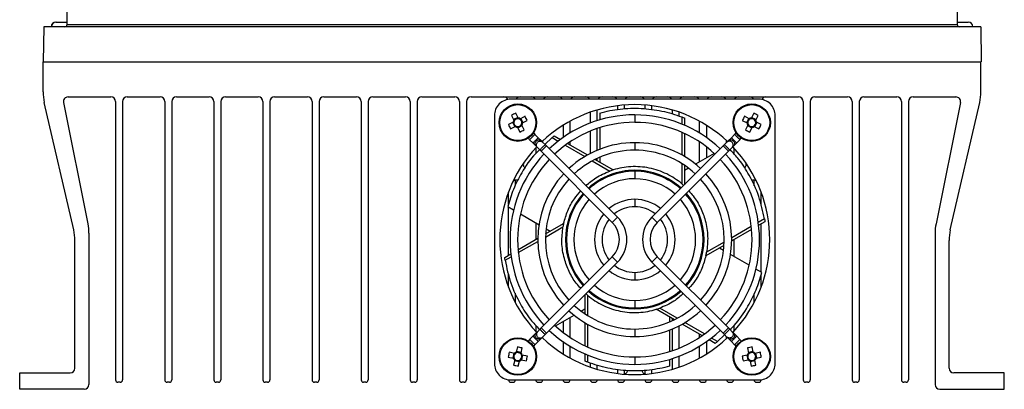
# Model space of a CAD drawing. Header units: millimetres. Extents: x 15358 to 16483, y 10132 to 11382.
# Tile 14 of 166: x 15911 to 16121, y 10303 to 10382. Entities that reach past the tile are written whole.
import ezdxf

# ---------------------------------------------------------------- set-up
doc = ezdxf.new("R2010")
doc.units = ezdxf.units.MM

msp = doc.modelspace()

# ---------------------------------------------------------------- linework, layer by layer
at = {"color": 7, "linetype": 'Continuous', "lineweight": 25}
for p, q in [((15920.94, 10380.76), (15922.62, 10476.98)), ((16109.56, 10476.98), (16111.24, 10380.76)), ((15915.93, 10380.26), (15915.8, 10372.76)), ((16116.25, 10380.26), (15915.93, 10380.26)), ((15918.55, 10381.26), (15918.59, 10381.26)), ((15918.59, 10381.26), (15920.94, 10381.26)), ((15920.94, 10380.76), (16111.24, 10380.76)), ((16111.24, 10381.26), (16113.59, 10381.26)), ((16116.25, 10380.26), (16116.38, 10372.76)), ((15915.8, 10372.76), (16116.3, 10372.76)), ((15915.8, 10366.32), (15915.8, 10372.76)), ((16116.38, 10372.76), (16116.3, 10372.76)), ((16116.3, 10366.32), (16116.3, 10372.76)), ((15921.13, 10365.26), (15930.3, 10365.26)), ((15933.8, 10365.26), (15940.8, 10365.26)), ((15944.3, 10365.26), (15951.3, 10365.26)), ((15954.8, 10365.26), (15961.8, 10365.26)), ((15965.3, 10365.26), (15972.3, 10365.26)), ((15975.8, 10365.26), (15982.8, 10365.26)), ((15986.3, 10365.26), (15993.3, 10365.26)), ((15996.8, 10365.26), (16003.8, 10365.26)), ((16007.3, 10365.26), (16077.3, 10365.26)), ((16080.8, 10365.26), (16087.8, 10365.26)), ((16091.3, 10365.26), (16098.3, 10365.26)), ((16101.8, 10365.26), (16110.96, 10365.26)), ((15922.34, 10336.83), (15916.05, 10364.07)), ((15920.15, 10364.07), (15925.4, 10338.14)), ((15931.3, 10364.26), (15931.3, 10304.76)), ((15932.8, 10364.26), (15932.8, 10304.76)), ((15941.8, 10364.26), (15941.8, 10304.76)), ((15943.3, 10364.26), (15943.3, 10304.76)), ((15952.3, 10364.26), (15952.3, 10304.76)), ((15953.8, 10364.26), (15953.8, 10304.76)), ((15962.8, 10364.26), (15962.8, 10304.76)), ((15964.3, 10364.26), (15964.3, 10304.76)), ((15973.3, 10364.26), (15973.3, 10304.76)), ((15974.8, 10364.26), (15974.8, 10304.76)), ((15983.8, 10364.26), (15983.8, 10304.76)), ((15985.3, 10364.26), (15985.3, 10304.76)), ((15994.3, 10364.26), (15994.3, 10304.76)), ((15995.8, 10364.26), (15995.8, 10304.76)), ((16004.8, 10364.26), (16004.8, 10304.76)), ((16006.3, 10364.26), (16006.3, 10304.76)), ((16068.84, 10364.77), (16015.76, 10364.77)), ((16038.62, 10363.38), (16038.62, 10362.59)), ((16040.12, 10362.69), (16040.12, 10363.53)), ((16044.45, 10363.53), (16044.45, 10362.65)), ((16045.95, 10362.5), (16045.95, 10363.38)), ((16078.3, 10364.26), (16078.3, 10304.76)), ((16079.8, 10364.26), (16079.8, 10304.76)), ((16088.8, 10364.26), (16088.8, 10304.76)), ((16090.3, 10364.26), (16090.3, 10304.76)), ((16099.3, 10364.26), (16099.3, 10304.76)), ((16100.8, 10364.26), (16100.8, 10304.76)), ((16111.94, 10364.07), (16106.7, 10338.14)), ((16109.75, 10336.83), (16116.04, 10364.07)), ((16012.29, 10361.31), (16012.29, 10308.22)), ((16015.95, 10361.31), (16016.45, 10360.31)), ((16017.32, 10360.87), (16016.4, 10360.41)), ((16017.37, 10360.77), (16016.87, 10361.77)), ((16018.84, 10361.12), (16017.84, 10360.61)), ((16032.79, 10362), (16032.79, 10359.68)), ((16034.29, 10360.2), (16034.29, 10362.48)), ((16034.82, 10361.82), (16034.82, 10360.36)), ((16042.3, 10361.43), (16042.3, 10359.83)), ((16050.28, 10362.49), (16050.28, 10361.56)), ((16051.78, 10361.14), (16051.78, 10362.01)), ((16052.33, 10360.98), (16052.33, 10359.47)), ((16066.75, 10360.61), (16065.76, 10361.12)), ((16067.73, 10361.77), (16067.23, 10360.77)), ((16068.2, 10360.41), (16067.28, 10360.87)), ((16068.15, 10360.31), (16068.65, 10361.31)), ((16072.3, 10308.22), (16072.3, 10361.31)), ((16016.29, 10359.83), (16015.29, 10359.33)), ((16015.76, 10358.41), (16016.75, 10358.91)), ((16016.19, 10359.78), (16016.65, 10358.86)), ((16017.23, 10358.76), (16017.73, 10357.76)), ((16017.28, 10358.65), (16018.2, 10359.12)), ((16018.41, 10359.75), (16017.94, 10360.67)), ((16018.65, 10358.22), (16018.15, 10359.22)), ((16018.3, 10359.69), (16019.3, 10360.2)), ((16026.96, 10359.2), (16026.96, 10356.58)), ((16028.46, 10357.56), (16028.46, 10360.08)), ((16052.9, 10360.76), (16052.9, 10359.23)), ((16056.11, 10357.58), (16056.11, 10360.09)), ((16057.61, 10359.22), (16057.61, 10356.6)), ((16065.29, 10360.2), (16066.29, 10359.69)), ((16066.45, 10359.22), (16065.95, 10358.22)), ((16066.65, 10360.67), (16066.19, 10359.75)), ((16066.4, 10359.12), (16067.32, 10358.65)), ((16066.87, 10357.76), (16067.37, 10358.76)), ((16067.84, 10358.91), (16068.84, 10358.41)), ((16067.94, 10358.86), (16068.41, 10359.78)), ((16069.3, 10359.33), (16068.3, 10359.83)), ((16020.95, 10357.25), (16021.65, 10356.54)), ((16025.09, 10356.94), (16026.41, 10356.18)), ((16032.79, 10357.96), (16032.79, 10353.17)), ((16034.29, 10353.87), (16034.29, 10358.52)), ((16034.82, 10358.69), (16034.82, 10354.08)), ((16052.33, 10357.74), (16052.33, 10352.89)), ((16052.9, 10357.48), (16052.9, 10352.56)), ((16062.94, 10356.54), (16063.65, 10357.25)), ((16020.52, 10355.41), (16019.82, 10356.11)), ((16021.2, 10354.73), (16020.52, 10355.41)), ((16021.47, 10354.46), (16021.2, 10354.73)), ((16021.65, 10356.54), (16022.33, 10355.86)), ((16023.42, 10354.78), (16022.29, 10353.64)), ((16022.33, 10355.86), (16022.6, 10355.59)), ((16022.6, 10355.59), (16023.19, 10355)), ((16022.63, 10355.57), (16022.63, 10355.87)), ((16024.61, 10356.56), (16023.1, 10355.1)), ((16023.19, 10355), (16023.42, 10354.78)), ((16023.42, 10354.78), (16038.62, 10339.57)), ((16024.61, 10356.56), (16025.92, 10355.8)), ((16027.42, 10354.94), (16031.62, 10352.51)), ((16027.93, 10355.3), (16032.19, 10352.85)), ((16028.46, 10355), (16028.46, 10355.66)), ((16042.3, 10355.48), (16042.3, 10353.88)), ((16045.97, 10339.57), (16061.18, 10354.78)), ((16056.11, 10351.37), (16056.11, 10355.68)), ((16057.61, 10354.61), (16057.61, 10352.24)), ((16061.18, 10354.78), (16061.41, 10355)), ((16062.31, 10353.64), (16061.18, 10354.78)), ((16062, 10355.59), (16061.41, 10355)), ((16061.94, 10355.54), (16061.94, 10355.9)), ((16062, 10355.59), (16062.27, 10355.86)), ((16062.94, 10356.54), (16062.27, 10355.86)), ((16063.4, 10354.73), (16063.13, 10354.46)), ((16063.4, 10354.73), (16064.08, 10355.41)), ((16064.78, 10356.11), (16064.08, 10355.41)), ((16021.13, 10354.36), (16021.13, 10353.18)), ((16022.06, 10353.87), (16021.47, 10354.46)), ((16022.29, 10353.64), (16022.06, 10353.87)), ((16037.49, 10338.44), (16022.29, 10353.64)), ((16062.31, 10353.64), (16047.11, 10338.44)), ((16059.28, 10353.2), (16055.29, 10350.9)), ((16062.54, 10353.87), (16062.31, 10353.64)), ((16062.54, 10353.87), (16063.13, 10354.46)), ((16063.44, 10354.4), (16063.44, 10353.13)), ((16033.22, 10351.59), (16036.97, 10349.42)), ((16033.83, 10351.9), (16037.7, 10349.67)), ((16034.29, 10351.63), (16034.29, 10352.12)), ((16034.82, 10352.36), (16034.82, 10351.33)), ((16052.33, 10351.04), (16052.33, 10346.71)), ((16052.9, 10350.67), (16052.9, 10346.5)), ((16042.3, 10349.37), (16042.3, 10347.77)), ((16053.79, 10350.04), (16052.9, 10349.52)), ((16016.8, 10346.38), (16016.8, 10347.5)), ((16067.8, 10346.23), (16067.8, 10347.5)), ((16015.3, 10342.32), (16015.3, 10344.93)), ((16069.3, 10342.05), (16069.3, 10344.93)), ((16042.3, 10343.37), (16042.3, 10341.77)), ((16015.13, 10341.82), (16016.39, 10341.09)), ((16015.3, 10331.42), (16015.3, 10341.72)), ((16017.84, 10340.25), (16021.83, 10337.95)), ((16021.13, 10338.35), (16021.13, 10334.79)), ((16023.22, 10336), (16027.09, 10338.23)), ((16037.49, 10338.44), (16038.62, 10339.57)), ((16045.97, 10339.57), (16047.11, 10338.44)), ((16070.02, 10339.19), (16068.71, 10338.43)), ((16070.11, 10338.58), (16068.79, 10337.82)), ((16069.3, 10327.81), (16069.3, 10338.11)), ((15925.6, 10336.15), (15925.6, 10303.76)), ((16023.19, 10335.31), (16026.94, 10337.48)), ((16023.32, 10337.08), (16024.22, 10336.57)), ((16067.21, 10337.56), (16063.01, 10335.14)), ((16067.27, 10336.94), (16063.01, 10334.48)), ((16106.5, 10336.15), (16106.5, 10303.76)), ((15922.6, 10307.26), (15922.6, 10334.59)), ((16017.33, 10332.59), (16021.58, 10335.05)), ((16017.39, 10331.97), (16021.59, 10334.39)), ((16061.37, 10333.53), (16057.5, 10331.3)), ((16061.4, 10334.21), (16057.65, 10332.05)), ((16063.44, 10334.73), (16063.44, 10331.19)), ((16109.5, 10307.26), (16109.5, 10334.59)), ((16014.49, 10330.95), (16015.81, 10331.71)), ((16061.27, 10332.45), (16060.38, 10332.96)), ((16066.75, 10329.28), (16062.77, 10331.58)), ((16014.58, 10330.34), (16015.89, 10331.1)), ((16022.29, 10315.89), (16037.49, 10331.09)), ((16038.62, 10329.96), (16023.42, 10314.75)), ((16038.62, 10329.96), (16037.49, 10331.09)), ((16047.11, 10331.09), (16045.97, 10329.96)), ((16061.18, 10314.75), (16045.97, 10329.96)), ((16047.11, 10331.09), (16062.31, 10315.89)), ((16015.3, 10324.6), (16015.3, 10327.48)), ((16042.3, 10327.75), (16042.3, 10326.15)), ((16069.47, 10327.71), (16068.2, 10328.44)), ((16069.3, 10324.6), (16069.3, 10327.21)), ((16016.8, 10321.27), (16016.8, 10323.3)), ((16031.69, 10318.86), (16031.69, 10323.03)), ((16067.8, 10321.27), (16067.8, 10323.15)), ((16032.27, 10318.49), (16032.27, 10322.82)), ((16042.3, 10321.76), (16042.3, 10320.16)), ((16030.8, 10319.49), (16031.69, 10320.01)), ((16050.77, 10317.63), (16046.9, 10319.86)), ((16051.37, 10317.94), (16047.62, 10320.11)), ((16025.32, 10316.33), (16029.31, 10318.63)), ((16026.96, 10317.27), (16026.96, 10314.94)), ((16028.46, 10313.87), (16028.46, 10318.14)), ((16031.69, 10312.05), (16031.69, 10316.97)), ((16032.27, 10311.79), (16032.27, 10316.64)), ((16049.78, 10317.17), (16049.78, 10318.2)), ((16050.28, 10317.91), (16050.28, 10317.4)), ((16056.66, 10314.23), (16052.41, 10316.68)), ((16057.18, 10314.59), (16052.98, 10317.02)), ((16021.2, 10314.8), (16020.52, 10314.12)), ((16021.13, 10316.43), (16021.13, 10315.16)), ((16021.2, 10314.8), (16021.47, 10315.07)), ((16022.06, 10315.66), (16021.47, 10315.07)), ((16022.06, 10315.66), (16022.29, 10315.89)), ((16022.29, 10315.89), (16023.42, 10314.75)), ((16022.6, 10313.94), (16023.19, 10314.53)), ((16023.42, 10314.75), (16023.19, 10314.53)), ((16042.3, 10315.65), (16042.3, 10314.05)), ((16049.78, 10310.84), (16049.78, 10315.45)), ((16050.28, 10315.65), (16050.28, 10311)), ((16051.78, 10311.56), (16051.78, 10316.35)), ((16056.11, 10313.85), (16056.11, 10314.55)), ((16061.18, 10314.75), (16062.31, 10315.89)), ((16061.41, 10314.53), (16061.18, 10314.75)), ((16062, 10313.94), (16061.41, 10314.53)), ((16062.31, 10315.89), (16062.54, 10315.66)), ((16062.54, 10315.66), (16063.13, 10315.07)), ((16063.13, 10315.07), (16063.4, 10314.8)), ((16063.4, 10314.8), (16064.08, 10314.12)), ((16063.44, 10316.32), (16063.44, 10315.13)), ((16019.82, 10313.42), (16020.52, 10314.12)), ((16021.65, 10312.99), (16020.95, 10312.28)), ((16021.65, 10312.99), (16022.33, 10313.67)), ((16022.6, 10313.94), (16022.33, 10313.67)), ((16022.63, 10313.66), (16022.63, 10313.96)), ((16026.96, 10312.95), (16026.96, 10310.33)), ((16057.61, 10312.93), (16057.61, 10310.31)), ((16059.5, 10312.59), (16058.18, 10313.35)), ((16059.99, 10312.97), (16058.68, 10313.73)), ((16059.99, 10312.97), (16061.5, 10314.43)), ((16061.94, 10313.63), (16061.94, 10313.99)), ((16062.27, 10313.67), (16062, 10313.94)), ((16062.94, 10312.99), (16062.27, 10313.67)), ((16063.65, 10312.28), (16062.94, 10312.99)), ((16064.08, 10314.12), (16064.78, 10313.42)), ((16016.55, 10310.44), (16015.46, 10310.67)), ((16016.44, 10310.47), (16016.23, 10309.46)), ((16017.19, 10311.81), (16016.97, 10310.72)), ((16018, 10310.62), (16016.99, 10310.83)), ((16017.98, 10310.51), (16018.2, 10311.6)), ((16028.46, 10309.45), (16028.46, 10311.97)), ((16031.69, 10308.77), (16031.69, 10310.3)), ((16056.11, 10309.43), (16056.11, 10311.95)), ((16066.39, 10311.6), (16066.62, 10310.51)), ((16067.6, 10310.83), (16066.59, 10310.62)), ((16067.63, 10310.72), (16067.4, 10311.81)), ((16069.14, 10310.67), (16068.04, 10310.44)), ((16068.36, 10309.46), (16068.16, 10310.47)), ((16015.25, 10309.66), (16016.34, 10309.44)), ((16016.62, 10309.02), (16016.39, 10307.93)), ((16016.59, 10308.91), (16017.6, 10308.7)), ((16017.4, 10307.72), (16017.63, 10308.81)), ((16018.04, 10309.08), (16019.14, 10308.86)), ((16018.16, 10309.06), (16018.36, 10310.07)), ((16019.35, 10309.87), (16018.25, 10310.09)), ((16032.27, 10308.55), (16032.27, 10310.06)), ((16032.79, 10308.4), (16032.79, 10307.53)), ((16042.3, 10309.7), (16042.3, 10308.1)), ((16049.78, 10307.71), (16049.78, 10309.17)), ((16050.28, 10309.32), (16050.28, 10307.04)), ((16051.78, 10307.52), (16051.78, 10309.84)), ((16066.34, 10310.09), (16065.25, 10309.87)), ((16065.46, 10308.86), (16066.55, 10309.08)), ((16066.23, 10310.07), (16066.44, 10309.06)), ((16066.97, 10308.81), (16067.19, 10307.72)), ((16066.99, 10308.7), (16068, 10308.91)), ((16068.2, 10307.93), (16067.98, 10309.02)), ((16068.25, 10309.44), (16069.35, 10309.66)), ((15910.8, 10306.26), (15921.6, 10306.26)), ((15910.8, 10302.76), (15910.8, 10306.26)), ((16034.29, 10307.05), (16034.29, 10307.97)), ((16038.62, 10307.03), (16038.62, 10306.15)), ((16040.12, 10306.03), (16040.12, 10306.89)), ((16044.45, 10306.84), (16044.45, 10306.04)), ((16045.95, 10306.15), (16045.95, 10306.93)), ((16121.3, 10306.26), (16110.5, 10306.26)), ((16121.3, 10302.76), (16121.3, 10306.26)), ((15932.3, 10304.26), (15931.8, 10304.26)), ((15942.8, 10304.26), (15942.3, 10304.26)), ((15953.3, 10304.26), (15952.8, 10304.26)), ((15963.8, 10304.26), (15963.3, 10304.26)), ((15974.3, 10304.26), (15973.8, 10304.26)), ((15984.8, 10304.26), (15984.3, 10304.26)), ((15995.3, 10304.26), (15994.8, 10304.26)), ((16005.8, 10304.26), (16005.3, 10304.26)), ((16015.76, 10304.76), (16068.84, 10304.76)), ((16015.8, 10304.26), (16016.3, 10304.26)), ((16021.63, 10304.26), (16022.13, 10304.26)), ((16027.46, 10304.26), (16027.96, 10304.26)), ((16033.29, 10304.26), (16033.79, 10304.26)), ((16039.12, 10304.26), (16039.62, 10304.26)), ((16044.95, 10304.26), (16045.45, 10304.26)), ((16050.78, 10304.26), (16051.28, 10304.26)), ((16056.61, 10304.26), (16057.11, 10304.26)), ((16062.44, 10304.26), (16062.94, 10304.26)), ((16068.3, 10304.26), (16068.8, 10304.26)), ((16079.3, 10304.26), (16078.8, 10304.26)), ((16089.8, 10304.26), (16089.3, 10304.26)), ((16100.3, 10304.26), (16099.8, 10304.26)), ((15924.6, 10302.76), (15910.8, 10302.76)), ((16107.5, 10302.76), (16121.3, 10302.76))]:
    msp.add_line(p, q, dxfattribs=at)
at = {"color": 7, "linetype": 'Continuous', "lineweight": 25, "flags": 128}
for points in [[(16019.82, 10356.11), (16019.62, 10356.34), (16019.53, 10356.45)], [(16064.78, 10356.11), (16064.98, 10356.34), (16065.06, 10356.45)], [(16019.82, 10313.42), (16019.62, 10313.19), (16019.53, 10313.08)], [(16064.78, 10313.42), (16064.98, 10313.19), (16065.06, 10313.08)]]:
    msp.add_lwpolyline(points, dxfattribs=at)
at = {"color": 7, "linetype": 'Continuous', "lineweight": 25}
for centre, radius in [((16017.3, 10359.76), 4), ((16017.3, 10359.76), 3.85), ((16067.3, 10359.76), 4), ((16067.3, 10359.76), 3.85), ((16017.3, 10309.76), 4), ((16017.3, 10309.76), 3.85), ((16067.3, 10309.76), 4), ((16067.3, 10309.76), 3.85)]:
    msp.add_circle(centre, radius, dxfattribs=at)
for centre, radius, start, end in [((15918.55, 10380.26), 1, 90, 180), ((15918.59, 10380.26), 1, 90, 180), ((15920.44, 10380.76), 0.5, 270, 359), ((16111.74, 10380.76), 0.5, 181, 270), ((16113.59, 10380.26), 1, 0, 90), ((15925.8, 10366.32), 10, 180, 193.0009), ((15921.13, 10364.26), 1, 90, 191.435), ((15930.3, 10364.26), 1, 0, 90), ((15933.8, 10364.26), 1, 90, 180), ((15940.8, 10364.26), 1, 0, 90), ((15944.3, 10364.26), 1, 90, 180), ((15951.3, 10364.26), 1, 0, 90), ((15954.8, 10364.26), 1, 90, 180), ((15961.8, 10364.26), 1, 0, 90), ((15965.3, 10364.26), 1, 90, 180), ((15972.3, 10364.26), 1, 0, 90), ((15975.8, 10364.26), 1, 90, 180), ((15982.8, 10364.26), 1, 0, 90), ((15986.3, 10364.26), 1, 90, 180), ((15993.3, 10364.26), 1, 0, 90), ((15996.8, 10364.26), 1, 90, 180), ((16003.8, 10364.26), 1, 0, 90), ((16007.3, 10364.26), 1, 90, 180), ((16014.3, 10364.26), 1, 27.1934, 90), ((16017.8, 10364.26), 1, 90, 149.7352), ((16020.13, 10364.26), 1, 30.2648, 90), ((16023.63, 10364.26), 1, 90, 149.7352), ((16025.96, 10364.26), 1, 30.2648, 90), ((16029.46, 10364.26), 1, 90, 149.7352), ((16031.79, 10364.26), 1, 30.2648, 90), ((16035.29, 10364.26), 1, 90, 149.7352), ((16037.62, 10364.26), 1, 30.2648, 90), ((16041.12, 10364.26), 1, 90, 149.7352), ((16043.45, 10364.26), 1, 30.2648, 90), ((16046.95, 10364.26), 1, 90, 149.7352), ((16049.28, 10364.26), 1, 30.2648, 90), ((16052.78, 10364.26), 1, 90, 149.7352), ((16055.11, 10364.26), 1, 30.2648, 90), ((16058.61, 10364.26), 1, 90, 149.7352), ((16060.94, 10364.26), 1, 30.2648, 90), ((16064.44, 10364.26), 1, 90, 149.7352), ((16066.8, 10364.26), 1, 30.2648, 90), ((16070.3, 10364.26), 1, 90, 152.8066), ((16077.3, 10364.26), 1, 0, 90), ((16080.8, 10364.26), 1, 90, 180), ((16087.8, 10364.26), 1, 0, 90), ((16091.3, 10364.26), 1, 90, 180), ((16098.3, 10364.26), 1, 0, 90), ((16101.8, 10364.26), 1, 90, 180), ((16110.96, 10364.26), 1, 348.565, 90), ((16106.3, 10366.32), 10, 346.9991, 0), ((16042.3, 10334.76), 28.85, 90, 133.411), ((16042.3, 10334.76), 28.85, 46.589, 90), ((16022.86, 10348.7), 14.38, 114.6523, 118.7569), ((16006.23, 10354.2), 14.38, 24.6523, 28.7569), ((16042.3, 10334.76), 26.67, 90, 133.2808), ((16042.3, 10334.76), 26.66, 46.7192, 90), ((16078.36, 10354.2), 14.38, 151.2431, 155.3477), ((16061.73, 10348.7), 14.38, 61.2431, 65.3477), ((16028.36, 10365.33), 14.38, 204.6523, 208.7569), ((16017.3, 10359.76), 1.01, 147.3916, 176.0177), ((16017.3, 10359.76), 0.851, 169.4635, 243.9457), ((16017.3, 10359.76), 0.851, 153.9457, 169.4635), ((16017.3, 10359.76), 0.851, 79.4635, 153.9457), ((16017.3, 10359.76), 1.01, 237.3916, 266.0177), ((16017.3, 10359.76), 0.851, 243.9457, 259.4635), ((16017.3, 10359.76), 0.851, 259.4635, 333.9457), ((16017.3, 10359.76), 1.01, 57.3916, 86.0177), ((16017.3, 10359.76), 0.851, 63.9457, 79.4635), ((16017.3, 10359.76), 0.851, 349.4635, 63.9457), ((16017.3, 10359.76), 0.851, 333.9457, 349.4635), ((16017.3, 10359.76), 1.01, 327.3916, 356.0177), ((16042.3, 10334.76), 25.07, 90, 133.171), ((16042.3, 10334.76), 25.06, 46.829, 90), ((16067.3, 10359.76), 1.01, 183.9823, 212.6084), ((16067.3, 10359.76), 0.851, 116.0543, 190.5365), ((16067.3, 10359.76), 0.851, 190.5365, 206.0543), ((16067.3, 10359.76), 0.851, 206.0543, 280.5365), ((16067.3, 10359.76), 1.01, 93.9823, 122.6084), ((16067.3, 10359.76), 0.851, 100.5365, 116.0543), ((16067.3, 10359.76), 0.851, 26.0543, 100.5365), ((16067.3, 10359.76), 1.01, 273.9823, 302.6084), ((16067.3, 10359.76), 0.851, 280.5365, 296.0543), ((16067.3, 10359.76), 0.851, 296.0543, 10.5365), ((16067.3, 10359.76), 0.851, 10.5365, 26.0543), ((16067.3, 10359.76), 1.01, 3.9823, 32.6084), ((16056.23, 10365.33), 14.38, 331.2431, 335.3477), ((16011.73, 10370.83), 14.38, 294.6523, 298.7569), ((16021.8, 10358.09), 1.2, 202.223, 225), ((16062.8, 10358.09), 1.2, 315, 337.777), ((16072.86, 10370.83), 14.38, 241.2431, 245.3477), ((16042.3, 10334.76), 28.85, 136.589, 223.411), ((16042.3, 10334.76), 20.72, 90, 132.7867), ((16042.3, 10334.76), 20.72, 47.2133, 90), ((16042.3, 10334.76), 28.85, 316.589, 43.411), ((16042.3, 10334.76), 26.67, 136.7192, 223.2808), ((16042.3, 10334.76), 19.12, 90, 132.6014), ((16042.3, 10334.76), 19.11, 47.3986, 90), ((16042.3, 10334.76), 26.66, 316.7192, 43.2808), ((16042.3, 10334.76), 25.06, 136.829, 223.171), ((16042.3, 10334.76), 25.06, 316.829, 43.171), ((16042.3, 10334.76), 20.72, 137.2133, 222.7867), ((16042.3, 10334.76), 14.81, 90, 131.9045), ((16042.3, 10334.76), 14.61, 90, 131.86), ((16042.3, 10334.76), 14.81, 48.0955, 90), ((16042.3, 10334.76), 14.61, 48.14, 90), ((16042.3, 10334.76), 20.71, 317.2133, 42.7867), ((16042.3, 10334.76), 19.12, 137.3986, 222.6014), ((16042.3, 10334.76), 13.01, 90, 131.4732), ((16042.3, 10334.76), 13, 48.5268, 90), ((16042.3, 10334.76), 19.11, 317.3986, 42.6014), ((16042.3, 10334.76), 14.81, 138.0955, 221.9045), ((16042.3, 10334.76), 14.61, 138.14, 221.86), ((16042.3, 10334.76), 14.6, 318.14, 41.86), ((16042.3, 10334.76), 14.81, 318.0955, 41.9045), ((16042.3, 10334.76), 13.01, 138.5268, 221.4732), ((16042.3, 10334.76), 8.61, 90, 129.6687), ((16042.3, 10334.76), 8.61, 50.3313, 90), ((16042.3, 10334.76), 13, 318.5268, 41.4732), ((16042.3, 10334.76), 8.61, 140.3313, 219.6687), ((16042.3, 10334.76), 7.01, 90, 128.447), ((16042.3, 10334.76), 7.01, 51.553, 90), ((16042.3, 10334.76), 8.61, 320.3313, 39.6687), ((15915.6, 10336.15), 10, 0, 11.435), ((16042.3, 10334.76), 7.01, 141.553, 218.447), ((16033.81, 10334.76), 5.2, 315, 45), ((16033.81, 10334.76), 6.8, 315, 45), ((16050.78, 10334.76), 6.8, 135, 225), ((16050.78, 10334.76), 5.2, 135, 225), ((16042.3, 10334.76), 7.01, 321.553, 38.447), ((16116.5, 10336.15), 10, 168.565, 180), ((15912.6, 10334.59), 10, 0, 13.0009), ((16119.5, 10334.59), 10, 166.9991, 180), ((16042.3, 10334.76), 7.01, 231.553, 270), ((16042.3, 10334.76), 7.01, 270, 308.447), ((16042.3, 10334.76), 8.61, 230.3313, 270), ((16042.3, 10334.76), 8.61, 270, 309.6687), ((16042.3, 10334.76), 14.81, 228.0955, 311.9045), ((16042.3, 10334.76), 14.6, 228.14, 270), ((16042.3, 10334.76), 13.01, 228.5268, 270), ((16042.3, 10334.76), 13, 270, 311.4732), ((16042.3, 10334.76), 14.6, 270, 311.86), ((16042.3, 10334.76), 20.72, 227.2133, 270), ((16042.3, 10334.76), 19.12, 227.3986, 270), ((16042.3, 10334.76), 19.11, 270, 312.6014), ((16042.3, 10334.76), 20.72, 270, 312.7867), ((16042.3, 10334.76), 26.67, 226.7192, 270), ((16042.3, 10334.76), 25.07, 226.829, 270), ((16042.3, 10334.76), 25.07, 270, 313.171), ((16042.3, 10334.76), 26.66, 270, 313.2808), ((16042.3, 10334.76), 28.85, 226.589, 313.411), ((16029.43, 10307.26), 14.38, 166.2806, 170.3852), ((16017.3, 10309.76), 0.851, 131.0918, 205.574), ((16017.3, 10309.76), 1.01, 109.0198, 137.6459), ((16017.3, 10309.76), 0.851, 115.574, 131.0918), ((16017.3, 10309.76), 0.851, 41.0918, 115.574), ((16014.79, 10297.63), 14.38, 76.2806, 80.3852), ((16017.3, 10309.76), 0.851, 25.574, 41.0918), ((16017.3, 10309.76), 1.01, 19.0198, 47.6459), ((16021.8, 10311.44), 1.2, 135, 157.7768), ((16062.8, 10311.44), 1.2, 22.2232, 45), ((16067.3, 10309.76), 1.01, 132.3541, 160.9802), ((16069.8, 10297.63), 14.38, 99.6148, 103.7194), ((16067.3, 10309.76), 0.851, 138.9082, 154.426), ((16067.3, 10309.76), 0.851, 64.426, 138.9082), ((16067.3, 10309.76), 1.01, 42.3541, 70.9802), ((16067.3, 10309.76), 0.851, 48.9082, 64.426), ((16067.3, 10309.76), 0.851, 334.426, 48.9082), ((16055.17, 10307.26), 14.38, 9.6148, 13.7194), ((16017.3, 10309.76), 1.01, 199.0198, 227.6459), ((16017.3, 10309.76), 0.851, 205.574, 221.0918), ((16017.3, 10309.76), 0.851, 221.0918, 295.574), ((16017.3, 10309.76), 1.01, 289.0198, 317.6459), ((16017.3, 10309.76), 0.851, 295.574, 311.0918), ((16017.3, 10309.76), 0.851, 311.0918, 25.574), ((16005.17, 10312.27), 14.38, 346.2806, 350.3852), ((16079.43, 10312.27), 14.38, 189.6148, 193.7194), ((16067.3, 10309.76), 0.851, 154.426, 228.9082), ((16067.3, 10309.76), 1.01, 222.3541, 250.9802), ((16067.3, 10309.76), 0.851, 228.9082, 244.426), ((16067.3, 10309.76), 0.851, 244.426, 318.9082), ((16067.3, 10309.76), 0.851, 318.9082, 334.426), ((16067.3, 10309.76), 1.01, 312.3541, 340.9802), ((15921.6, 10307.26), 1, 270, 0), ((16019.8, 10321.9), 14.38, 256.2806, 260.3852), ((16064.79, 10321.9), 14.38, 279.6148, 283.7194), ((16110.5, 10307.26), 1, 180, 270), ((15931.8, 10304.76), 0.5, 180, 270), ((15932.3, 10304.76), 0.5, 270, 0), ((15942.3, 10304.76), 0.5, 180, 270), ((15942.8, 10304.76), 0.5, 270, 0), ((15952.8, 10304.76), 0.5, 180, 270), ((15953.3, 10304.76), 0.5, 270, 0), ((15963.3, 10304.76), 0.5, 180, 270), ((15963.8, 10304.76), 0.5, 270, 0), ((15973.8, 10304.76), 0.5, 180, 270), ((15974.3, 10304.76), 0.5, 270, 0), ((15984.3, 10304.76), 0.5, 180, 270), ((15984.8, 10304.76), 0.5, 270, 0), ((15994.8, 10304.76), 0.5, 180, 270), ((15995.3, 10304.76), 0.5, 270, 0), ((16005.3, 10304.76), 0.5, 180, 270), ((16005.8, 10304.76), 0.5, 270, 0), ((16015.8, 10304.76), 0.5, 180, 270), ((16016.3, 10304.76), 0.5, 270, 359.5413), ((16021.63, 10304.76), 0.5, 180.4587, 270), ((16022.13, 10304.76), 0.5, 270, 359.5413), ((16027.46, 10304.76), 0.5, 180.4587, 270), ((16027.96, 10304.76), 0.5, 270, 359.5413), ((16033.29, 10304.76), 0.5, 180.4587, 270), ((16033.79, 10304.76), 0.5, 270, 359.5413), ((16039.12, 10304.76), 0.5, 180.4587, 270), ((16039.62, 10304.76), 0.5, 270, 359.5413), ((16044.95, 10304.76), 0.5, 180.4587, 270), ((16045.45, 10304.76), 0.5, 270, 359.5413), ((16050.78, 10304.76), 0.5, 180.4587, 270), ((16051.28, 10304.76), 0.5, 270, 359.5413), ((16056.61, 10304.76), 0.5, 180, 270), ((16057.11, 10304.76), 0.5, 270, 0), ((16062.44, 10304.76), 0.5, 180, 270), ((16062.94, 10304.76), 0.5, 270, 0), ((16068.3, 10304.76), 0.5, 180.4587, 270), ((16068.8, 10304.76), 0.5, 270, 0), ((16078.8, 10304.76), 0.5, 180, 270), ((16079.3, 10304.76), 0.5, 270, 0), ((16089.3, 10304.76), 0.5, 180, 270), ((16089.8, 10304.76), 0.5, 270, 0), ((16099.8, 10304.76), 0.5, 180, 270), ((16100.3, 10304.76), 0.5, 270, 0), ((15924.6, 10303.76), 1, 270, 0), ((16107.5, 10303.76), 1, 180, 270)]:
    msp.add_arc(centre, radius, start, end, dxfattribs=at)
for points, knots in [([(16015.76, 10364.77), (16015.35, 10364.77), (16014.91, 10364.69), (16014.05, 10364.36), (16013.65, 10364.09), (16012.97, 10363.42), (16012.71, 10363.01), (16012.37, 10362.15), (16012.29, 10361.71), (16012.29, 10361.31)], [0, 0, 0, 0, 0.25, 0.25, 0.5, 0.5, 0.75, 0.75, 1, 1, 1, 1]), ([(16072.3, 10361.31), (16072.3, 10361.71), (16072.23, 10362.15), (16071.89, 10363.01), (16071.63, 10363.42), (16070.95, 10364.09), (16070.54, 10364.36), (16069.69, 10364.69), (16069.25, 10364.77), (16068.84, 10364.77)], [0, 0, 0, 0, 0.25, 0.25, 0.5, 0.5, 0.75, 0.75, 1, 1, 1, 1]), ([(16034.82, 10361.82), (16036.23, 10362.21), (16037.68, 10362.49), (16040.64, 10362.83), (16042.14, 10362.87), (16045.14, 10362.73), (16046.63, 10362.54), (16049.54, 10361.93), (16050.96, 10361.5), (16052.33, 10360.98)], [0, 0, 0, 0, 0.25, 0.25, 0.5, 0.5, 0.75, 0.75, 1, 1, 1, 1]), ([(16019.82, 10356.11), (16019.82, 10356.11), (16019.83, 10356.13), (16019.88, 10356.18), (16019.93, 10356.22), (16020.04, 10356.33), (16020.1, 10356.4), (16020.24, 10356.54), (16020.32, 10356.61), (16020.45, 10356.75), (16020.52, 10356.82), (16020.66, 10356.96), (16020.73, 10357.02), (16020.84, 10357.13), (16020.88, 10357.18), (16020.94, 10357.23), (16020.95, 10357.25), (16020.95, 10357.25)], [0, 0, 0, 0, 0.125, 0.125, 0.25, 0.25, 0.375, 0.375, 0.5, 0.5, 0.625, 0.625, 0.75, 0.75, 0.875, 0.875, 1, 1, 1, 1]), ([(16063.65, 10357.25), (16063.65, 10357.25), (16063.66, 10357.23), (16063.71, 10357.18), (16063.76, 10357.13), (16063.87, 10357.02), (16063.93, 10356.96), (16064.07, 10356.82), (16064.15, 10356.75), (16064.28, 10356.61), (16064.35, 10356.54), (16064.49, 10356.4), (16064.56, 10356.33), (16064.67, 10356.22), (16064.71, 10356.18), (16064.77, 10356.13), (16064.78, 10356.11), (16064.78, 10356.11)], [0, 0, 0, 0, 0.125, 0.125, 0.25, 0.25, 0.375, 0.375, 0.5, 0.5, 0.625, 0.625, 0.75, 0.75, 0.875, 0.875, 1, 1, 1, 1]), ([(16020.52, 10355.41), (16020.52, 10355.41), (16020.53, 10355.42), (16020.59, 10355.48), (16020.63, 10355.52), (16020.74, 10355.63), (16020.81, 10355.7), (16020.95, 10355.84), (16021.02, 10355.91), (16021.15, 10356.04), (16021.22, 10356.12), (16021.36, 10356.26), (16021.43, 10356.32), (16021.54, 10356.43), (16021.58, 10356.48), (16021.64, 10356.53), (16021.65, 10356.54), (16021.65, 10356.54)], [0, 0, 0, 0, 0.125, 0.125, 0.25, 0.25, 0.375, 0.375, 0.5, 0.5, 0.625, 0.625, 0.75, 0.75, 0.875, 0.875, 1, 1, 1, 1]), ([(16021.2, 10354.73), (16021.13, 10354.8), (16021.08, 10354.88), (16021, 10355.06), (16020.98, 10355.17), (16020.98, 10355.39), (16021.01, 10355.5), (16021.1, 10355.69), (16021.16, 10355.77), (16021.29, 10355.9), (16021.37, 10355.96), (16021.57, 10356.05), (16021.67, 10356.08), (16021.89, 10356.08), (16022, 10356.06), (16022.19, 10355.98), (16022.27, 10355.93), (16022.33, 10355.86)], [0, 0, 0, 0, 0.125, 0.125, 0.25, 0.25, 0.375, 0.375, 0.5, 0.5, 0.625, 0.625, 0.75, 0.75, 0.875, 0.875, 1, 1, 1, 1]), ([(16021.47, 10354.46), (16021.4, 10354.53), (16021.35, 10354.61), (16021.27, 10354.79), (16021.25, 10354.9), (16021.25, 10355.12), (16021.28, 10355.23), (16021.37, 10355.42), (16021.43, 10355.5), (16021.56, 10355.63), (16021.64, 10355.69), (16021.84, 10355.78), (16021.94, 10355.81), (16022.16, 10355.81), (16022.27, 10355.79), (16022.46, 10355.71), (16022.54, 10355.66), (16022.6, 10355.59)], [0, 0, 0, 0, 0.125, 0.125, 0.25, 0.25, 0.375, 0.375, 0.5, 0.5, 0.625, 0.625, 0.75, 0.75, 0.875, 0.875, 1, 1, 1, 1]), ([(16022.06, 10353.87), (16022.05, 10353.88), (16022.05, 10353.9), (16022.09, 10353.97), (16022.13, 10354.03), (16022.22, 10354.15), (16022.28, 10354.22), (16022.42, 10354.37), (16022.49, 10354.44), (16022.62, 10354.58), (16022.69, 10354.65), (16022.84, 10354.78), (16022.91, 10354.84), (16023.04, 10354.94), (16023.09, 10354.97), (16023.16, 10355.01), (16023.18, 10355.01), (16023.19, 10355)], [0, 0, 0, 0, 0.125, 0.125, 0.25, 0.25, 0.375, 0.375, 0.5, 0.5, 0.625, 0.625, 0.75, 0.75, 0.875, 0.875, 1, 1, 1, 1]), ([(16061.41, 10355), (16061.41, 10355.01), (16061.43, 10355.01), (16061.51, 10354.97), (16061.56, 10354.94), (16061.68, 10354.84), (16061.76, 10354.78), (16061.9, 10354.65), (16061.98, 10354.58), (16062.11, 10354.44), (16062.18, 10354.37), (16062.31, 10354.22), (16062.37, 10354.15), (16062.47, 10354.03), (16062.5, 10353.97), (16062.54, 10353.9), (16062.54, 10353.88), (16062.54, 10353.87)], [0, 0, 0, 0, 0.125, 0.125, 0.25, 0.25, 0.375, 0.375, 0.5, 0.5, 0.625, 0.625, 0.75, 0.75, 0.875, 0.875, 1, 1, 1, 1]), ([(16063.13, 10354.46), (16063.19, 10354.53), (16063.25, 10354.61), (16063.32, 10354.79), (16063.34, 10354.9), (16063.34, 10355.12), (16063.31, 10355.23), (16063.23, 10355.42), (16063.17, 10355.5), (16063.03, 10355.63), (16062.95, 10355.69), (16062.76, 10355.78), (16062.65, 10355.81), (16062.43, 10355.81), (16062.33, 10355.79), (16062.14, 10355.71), (16062.06, 10355.66), (16062, 10355.59)], [0, 0, 0, 0, 0.125, 0.125, 0.25, 0.25, 0.375, 0.375, 0.5, 0.5, 0.625, 0.625, 0.75, 0.75, 0.875, 0.875, 1, 1, 1, 1]), ([(16062.27, 10355.86), (16062.33, 10355.93), (16062.41, 10355.98), (16062.6, 10356.06), (16062.7, 10356.08), (16062.92, 10356.08), (16063.03, 10356.05), (16063.22, 10355.96), (16063.3, 10355.9), (16063.44, 10355.77), (16063.5, 10355.69), (16063.58, 10355.5), (16063.61, 10355.39), (16063.61, 10355.17), (16063.59, 10355.06), (16063.52, 10354.88), (16063.46, 10354.8), (16063.4, 10354.73)], [0, 0, 0, 0, 0.125, 0.125, 0.25, 0.25, 0.375, 0.375, 0.5, 0.5, 0.625, 0.625, 0.75, 0.75, 0.875, 0.875, 1, 1, 1, 1]), ([(16064.08, 10355.41), (16064.08, 10355.41), (16064.06, 10355.42), (16064.01, 10355.48), (16063.97, 10355.52), (16063.86, 10355.63), (16063.79, 10355.7), (16063.65, 10355.84), (16063.58, 10355.91), (16063.44, 10356.04), (16063.37, 10356.12), (16063.23, 10356.26), (16063.17, 10356.32), (16063.06, 10356.43), (16063.01, 10356.48), (16062.96, 10356.53), (16062.94, 10356.54), (16062.94, 10356.54)], [0, 0, 0, 0, 0.125, 0.125, 0.25, 0.25, 0.375, 0.375, 0.5, 0.5, 0.625, 0.625, 0.75, 0.75, 0.875, 0.875, 1, 1, 1, 1]), ([(16021.95, 10353.98), (16021.64, 10353.69), (16020.1, 10352.24), (16018.24, 10349.37), (16016.26, 10345.58), (16015.5, 10343.06), (16015.13, 10341.82)], [0, 0, 0, 0, 0.087912, 0.44488, 0.725316, 1, 1, 1, 1]), ([(16070.02, 10339.19), (16069.67, 10340.81), (16068.97, 10344.11), (16067, 10348.3), (16064.88, 10351.63), (16063.32, 10353.3), (16062.67, 10354)], [0, 0, 0, 0, 0.292526, 0.593223, 0.829452, 1, 1, 1, 1]), ([(16018.6, 10351.22), (16018.55, 10351.14), (16018.5, 10351.05), (16018.46, 10350.83), (16018.46, 10350.72), (16018.51, 10350.5), (16018.56, 10350.39), (16018.69, 10350.22), (16018.77, 10350.15), (16018.85, 10350.1)], [0, 0, 0, 0, 0.25, 0.25, 0.5, 0.5, 0.75, 0.75, 1, 1, 1, 1]), ([(16052.33, 10346.71), (16051.37, 10347.51), (16050.29, 10348.22), (16047.95, 10349.36), (16046.69, 10349.79), (16044.09, 10350.31), (16042.76, 10350.41), (16040.16, 10350.27), (16038.88, 10350.03), (16037.7, 10349.67)], [0, 0, 0, 0, 0.25, 0.25, 0.5, 0.5, 0.75, 0.75, 1, 1, 1, 1]), ([(16065.74, 10350.1), (16065.83, 10350.15), (16065.91, 10350.22), (16066.04, 10350.39), (16066.09, 10350.5), (16066.14, 10350.72), (16066.14, 10350.83), (16066.09, 10351.05), (16066.05, 10351.14), (16065.99, 10351.22)], [0, 0, 0, 0, 0.25, 0.25, 0.5, 0.5, 0.75, 0.75, 1, 1, 1, 1]), ([(16031.9, 10346.29), (16032.56, 10346.88), (16034.07, 10348.21), (16035.93, 10348.99), (16036.97, 10349.42)], [0, 0, 0, 0, 0.440215, 1, 1, 1, 1]), ([(16017.29, 10347.4), (16017.21, 10347.45), (16017.11, 10347.48), (16016.89, 10347.51), (16016.78, 10347.5), (16016.56, 10347.44), (16016.46, 10347.38), (16016.3, 10347.23), (16016.24, 10347.14), (16016.2, 10347.06)], [0, 0, 0, 0, 0.25, 0.25, 0.5, 0.5, 0.75, 0.75, 1, 1, 1, 1]), ([(16052.33, 10346.71), (16052.44, 10346.61), (16052.58, 10346.49), (16052.71, 10346.37), (16052.74, 10346.34)], [0, 0, 0, 0, 0.774945, 1, 1, 1, 1]), ([(16068.4, 10347.06), (16068.36, 10347.14), (16068.3, 10347.23), (16068.13, 10347.38), (16068.03, 10347.44), (16067.82, 10347.5), (16067.7, 10347.51), (16067.48, 10347.48), (16067.38, 10347.45), (16067.3, 10347.4)], [0, 0, 0, 0, 0.25, 0.25, 0.5, 0.5, 0.75, 0.75, 1, 1, 1, 1]), ([(16027.09, 10338.23), (16027.35, 10339.14), (16027.89, 10340.99), (16029.15, 10343.35), (16030.28, 10344.63), (16030.76, 10345.17)], [0, 0, 0, 0, 0.357749, 0.726165, 1, 1, 1, 1]), ([(16053.83, 10345.17), (16054.16, 10344.81), (16055.17, 10343.75), (16056.4, 10341.61), (16057.5, 10338.69), (16058.03, 10335.43), (16057.78, 10333.16), (16057.65, 10332.05)], [0, 0, 0, 0, 0.102446, 0.309114, 0.518304, 0.762884, 1, 1, 1, 1]), ([(16030.76, 10324.36), (16030.43, 10324.72), (16029.43, 10325.78), (16028.2, 10327.92), (16027.09, 10330.84), (16026.56, 10334.1), (16026.82, 10336.36), (16026.94, 10337.48)], [0, 0, 0, 0, 0.102446, 0.309114, 0.518304, 0.762884, 1, 1, 1, 1]), ([(16014.58, 10330.34), (16014.92, 10328.71), (16015.62, 10325.41), (16017.6, 10321.23), (16019.7, 10317.93), (16021.24, 10316.28), (16021.87, 10315.6)], [0, 0, 0, 0, 0.294137, 0.596491, 0.834021, 1, 1, 1, 1]), ([(16057.5, 10331.3), (16057.24, 10330.39), (16056.71, 10328.54), (16055.44, 10326.18), (16054.32, 10324.9), (16053.84, 10324.36)], [0, 0, 0, 0, 0.357749, 0.726165, 1, 1, 1, 1]), ([(16062.64, 10315.55), (16062.95, 10315.84), (16064.5, 10317.29), (16066.36, 10320.16), (16068.33, 10323.95), (16069.09, 10326.47), (16069.47, 10327.71)], [0, 0, 0, 0, 0.087912, 0.44488, 0.725316, 1, 1, 1, 1]), ([(16032.27, 10322.82), (16032.16, 10322.92), (16032.02, 10323.03), (16031.88, 10323.16), (16031.85, 10323.19)], [0, 0, 0, 0, 0.774945, 1, 1, 1, 1]), ([(16052.69, 10323.24), (16052.03, 10322.65), (16050.52, 10321.32), (16048.66, 10320.54), (16047.62, 10320.11)], [0, 0, 0, 0, 0.440215, 1, 1, 1, 1]), ([(16032.27, 10322.82), (16033.22, 10322.02), (16034.3, 10321.31), (16036.64, 10320.17), (16037.91, 10319.74), (16040.5, 10319.22), (16041.84, 10319.12), (16044.44, 10319.26), (16045.71, 10319.5), (16046.9, 10319.86)], [0, 0, 0, 0, 0.25, 0.25, 0.5, 0.5, 0.75, 0.75, 1, 1, 1, 1]), ([(16022.33, 10313.67), (16022.27, 10313.6), (16022.19, 10313.55), (16022, 10313.47), (16021.89, 10313.45), (16021.67, 10313.45), (16021.57, 10313.48), (16021.37, 10313.56), (16021.29, 10313.63), (16021.16, 10313.76), (16021.1, 10313.84), (16021.01, 10314.03), (16020.98, 10314.14), (16020.98, 10314.36), (16021, 10314.46), (16021.08, 10314.65), (16021.13, 10314.73), (16021.2, 10314.8)], [0, 0, 0, 0, 0.125, 0.125, 0.25, 0.25, 0.375, 0.375, 0.5, 0.5, 0.625, 0.625, 0.75, 0.75, 0.875, 0.875, 1, 1, 1, 1]), ([(16021.47, 10315.07), (16021.4, 10315), (16021.35, 10314.92), (16021.27, 10314.73), (16021.25, 10314.63), (16021.25, 10314.41), (16021.28, 10314.3), (16021.37, 10314.11), (16021.43, 10314.03), (16021.56, 10313.9), (16021.64, 10313.83), (16021.84, 10313.75), (16021.94, 10313.72), (16022.16, 10313.72), (16022.27, 10313.74), (16022.46, 10313.82), (16022.54, 10313.87), (16022.6, 10313.94)], [0, 0, 0, 0, 0.125, 0.125, 0.25, 0.25, 0.375, 0.375, 0.5, 0.5, 0.625, 0.625, 0.75, 0.75, 0.875, 0.875, 1, 1, 1, 1]), ([(16023.19, 10314.53), (16023.18, 10314.52), (16023.16, 10314.52), (16023.09, 10314.56), (16023.04, 10314.59), (16022.91, 10314.69), (16022.84, 10314.75), (16022.69, 10314.88), (16022.62, 10314.95), (16022.49, 10315.09), (16022.42, 10315.16), (16022.28, 10315.31), (16022.22, 10315.38), (16022.13, 10315.5), (16022.09, 10315.55), (16022.05, 10315.63), (16022.05, 10315.65), (16022.06, 10315.66)], [0, 0, 0, 0, 0.125, 0.125, 0.25, 0.25, 0.375, 0.375, 0.5, 0.5, 0.625, 0.625, 0.75, 0.75, 0.875, 0.875, 1, 1, 1, 1]), ([(16062.54, 10315.66), (16062.54, 10315.65), (16062.54, 10315.63), (16062.5, 10315.55), (16062.47, 10315.5), (16062.37, 10315.38), (16062.31, 10315.31), (16062.18, 10315.16), (16062.11, 10315.09), (16061.98, 10314.95), (16061.9, 10314.88), (16061.76, 10314.75), (16061.68, 10314.69), (16061.56, 10314.59), (16061.51, 10314.56), (16061.43, 10314.52), (16061.41, 10314.52), (16061.41, 10314.53)], [0, 0, 0, 0, 0.125, 0.125, 0.25, 0.25, 0.375, 0.375, 0.5, 0.5, 0.625, 0.625, 0.75, 0.75, 0.875, 0.875, 1, 1, 1, 1]), ([(16063.13, 10315.07), (16063.19, 10315), (16063.25, 10314.92), (16063.32, 10314.73), (16063.34, 10314.63), (16063.34, 10314.41), (16063.31, 10314.3), (16063.23, 10314.11), (16063.17, 10314.03), (16063.03, 10313.9), (16062.95, 10313.83), (16062.76, 10313.75), (16062.65, 10313.72), (16062.43, 10313.72), (16062.33, 10313.74), (16062.14, 10313.82), (16062.06, 10313.87), (16062, 10313.94)], [0, 0, 0, 0, 0.125, 0.125, 0.25, 0.25, 0.375, 0.375, 0.5, 0.5, 0.625, 0.625, 0.75, 0.75, 0.875, 0.875, 1, 1, 1, 1]), ([(16063.4, 10314.8), (16063.46, 10314.73), (16063.52, 10314.65), (16063.59, 10314.46), (16063.61, 10314.36), (16063.61, 10314.14), (16063.58, 10314.03), (16063.5, 10313.84), (16063.44, 10313.76), (16063.3, 10313.63), (16063.22, 10313.56), (16063.03, 10313.48), (16062.92, 10313.45), (16062.7, 10313.45), (16062.6, 10313.47), (16062.41, 10313.55), (16062.33, 10313.6), (16062.27, 10313.67)], [0, 0, 0, 0, 0.125, 0.125, 0.25, 0.25, 0.375, 0.375, 0.5, 0.5, 0.625, 0.625, 0.75, 0.75, 0.875, 0.875, 1, 1, 1, 1]), ([(16020.95, 10312.28), (16020.95, 10312.28), (16020.94, 10312.3), (16020.88, 10312.35), (16020.84, 10312.4), (16020.73, 10312.51), (16020.66, 10312.57), (16020.52, 10312.71), (16020.45, 10312.78), (16020.32, 10312.92), (16020.24, 10312.99), (16020.1, 10313.13), (16020.04, 10313.2), (16019.93, 10313.31), (16019.88, 10313.35), (16019.83, 10313.4), (16019.82, 10313.42), (16019.82, 10313.42)], [0, 0, 0, 0, 0.125, 0.125, 0.25, 0.25, 0.375, 0.375, 0.5, 0.5, 0.625, 0.625, 0.75, 0.75, 0.875, 0.875, 1, 1, 1, 1]), ([(16020.52, 10314.12), (16020.52, 10314.12), (16020.53, 10314.11), (16020.59, 10314.05), (16020.63, 10314.01), (16020.74, 10313.9), (16020.81, 10313.83), (16020.95, 10313.69), (16021.02, 10313.62), (16021.15, 10313.48), (16021.22, 10313.41), (16021.36, 10313.27), (16021.43, 10313.21), (16021.54, 10313.1), (16021.58, 10313.05), (16021.64, 10313), (16021.65, 10312.99), (16021.65, 10312.99)], [0, 0, 0, 0, 0.125, 0.125, 0.25, 0.25, 0.375, 0.375, 0.5, 0.5, 0.625, 0.625, 0.75, 0.75, 0.875, 0.875, 1, 1, 1, 1]), ([(16064.08, 10314.12), (16064.08, 10314.12), (16064.06, 10314.11), (16064.01, 10314.05), (16063.97, 10314.01), (16063.86, 10313.9), (16063.79, 10313.83), (16063.65, 10313.69), (16063.58, 10313.62), (16063.44, 10313.48), (16063.37, 10313.41), (16063.23, 10313.27), (16063.17, 10313.21), (16063.06, 10313.1), (16063.01, 10313.05), (16062.96, 10313), (16062.94, 10312.99), (16062.94, 10312.99)], [0, 0, 0, 0, 0.125, 0.125, 0.25, 0.25, 0.375, 0.375, 0.5, 0.5, 0.625, 0.625, 0.75, 0.75, 0.875, 0.875, 1, 1, 1, 1]), ([(16064.78, 10313.42), (16064.78, 10313.42), (16064.77, 10313.4), (16064.71, 10313.35), (16064.67, 10313.31), (16064.56, 10313.2), (16064.49, 10313.13), (16064.35, 10312.99), (16064.28, 10312.92), (16064.15, 10312.78), (16064.07, 10312.71), (16063.93, 10312.57), (16063.87, 10312.51), (16063.76, 10312.4), (16063.71, 10312.35), (16063.66, 10312.3), (16063.65, 10312.28), (16063.65, 10312.28)], [0, 0, 0, 0, 0.125, 0.125, 0.25, 0.25, 0.375, 0.375, 0.5, 0.5, 0.625, 0.625, 0.75, 0.75, 0.875, 0.875, 1, 1, 1, 1]), ([(16012.29, 10308.22), (16012.29, 10307.81), (16012.37, 10307.37), (16012.71, 10306.52), (16012.97, 10306.11), (16013.65, 10305.44), (16014.05, 10305.17), (16014.91, 10304.84), (16015.35, 10304.76), (16015.76, 10304.76)], [0, 0, 0, 0, 0.25, 0.25, 0.5, 0.5, 0.75, 0.75, 1, 1, 1, 1]), ([(16049.78, 10307.71), (16048.37, 10307.32), (16046.91, 10307.04), (16043.95, 10306.7), (16042.45, 10306.65), (16039.46, 10306.8), (16037.97, 10306.99), (16035.05, 10307.6), (16033.63, 10308.03), (16032.27, 10308.55)], [0, 0, 0, 0, 0.25, 0.25, 0.5, 0.5, 0.75, 0.75, 1, 1, 1, 1]), ([(16068.84, 10304.76), (16069.25, 10304.76), (16069.69, 10304.84), (16070.54, 10305.17), (16070.95, 10305.44), (16071.63, 10306.11), (16071.89, 10306.52), (16072.23, 10307.37), (16072.3, 10307.81), (16072.3, 10308.22)], [0, 0, 0, 0, 0.25, 0.25, 0.5, 0.5, 0.75, 0.75, 1, 1, 1, 1]), ([(16039.89, 10306.02), (16039.99, 10306.01), (16040.09, 10306.02), (16040.3, 10306.08), (16040.4, 10306.14), (16040.57, 10306.3), (16040.64, 10306.39), (16040.72, 10306.59), (16040.74, 10306.7), (16040.74, 10306.79)], [0, 0, 0, 0, 0.25, 0.25, 0.5, 0.5, 0.75, 0.75, 1, 1, 1, 1]), ([(16043.86, 10306.79), (16043.86, 10306.7), (16043.87, 10306.59), (16043.96, 10306.39), (16044.02, 10306.3), (16044.19, 10306.14), (16044.29, 10306.08), (16044.5, 10306.02), (16044.61, 10306.01), (16044.7, 10306.02)], [0, 0, 0, 0, 0.25, 0.25, 0.5, 0.5, 0.75, 0.75, 1, 1, 1, 1])]:
    msp.add_open_spline(points, degree=3, knots=knots, dxfattribs=at)
for points in [[(16052.33, 10360.98), (16052.52, 10360.91), (16052.71, 10360.83), (16052.9, 10360.76)], [(16024.61, 10356.56), (16024.77, 10356.69), (16024.93, 10356.82), (16025.09, 10356.94)], [(16037.7, 10349.67), (16037.45, 10349.59), (16037.21, 10349.51), (16036.97, 10349.42)], [(16027.09, 10338.23), (16027.04, 10337.98), (16026.99, 10337.73), (16026.94, 10337.48)], [(16070.02, 10339.19), (16070.05, 10338.98), (16070.08, 10338.78), (16070.11, 10338.58)], [(16057.5, 10331.3), (16057.56, 10331.55), (16057.61, 10331.8), (16057.65, 10332.05)], [(16014.58, 10330.34), (16014.55, 10330.55), (16014.52, 10330.75), (16014.49, 10330.95)], [(16046.9, 10319.86), (16047.14, 10319.94), (16047.38, 10320.02), (16047.62, 10320.11)], [(16059.99, 10312.97), (16059.83, 10312.84), (16059.67, 10312.71), (16059.5, 10312.59)], [(16032.27, 10308.55), (16032.08, 10308.62), (16031.88, 10308.7), (16031.69, 10308.77)]]:
    msp.add_open_spline(points, degree=3, dxfattribs=at)

doc.saveas('drawing.dxf')
